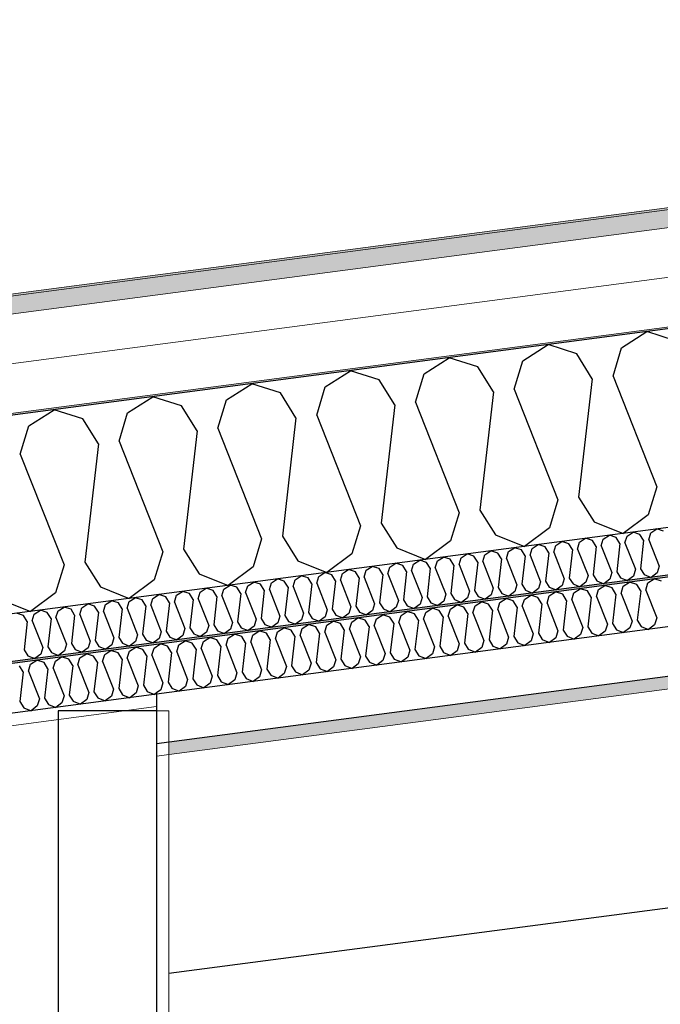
# Model space of a CAD drawing. Header units: millimetres. Extents: x -78920 to -55226, y -2070 to 13065.
# Tile 53 of 78: x -67150 to -66499, y 10012 to 11012. Entities that reach past the tile are written whole.
import ezdxf

# ---------------------------------------------------------------- set-up
doc = ezdxf.new("R2010")
doc.units = ezdxf.units.MM
doc.header["$LTSCALE"] = 0.5
doc.header["$MEASUREMENT"] = 0
doc.linetypes.add('PLINE', pattern=[0])
for name, color, linetype in [('223- Bjelker', 7, 'Continuous'), ('245- Skjørt (Skravur)(Nye konstruksjoner)', 7, 'Continuous'), ('245- Skjørt(Nye konstruksjoner)', 7, 'Continuous'), ('256- Faste himlinger og overflatebehandling (Skravur)(Nye konstruksjoner)', 7, 'Continuous'), ('256- Faste himlinger og overflatebehandling(Nye konstruksjoner)', 7, 'Continuous'), ('261- Primærkonstruksjon (tak)', 7, 'Continuous'), ('261- Primærkonstruksjon (tak) (Skravur)', 7, 'Continuous'), ('262- Taktekking (Skravur)(Nye konstruksjoner)', 7, 'Continuous'), ('832- Tekst bygning(Nye konstruksjoner)', 7, 'Continuous')]:
    doc.layers.add(name, color=color, linetype=linetype)
doc.layers.add('236- Innvendig kledning og overflate(Nye konstruksjoner)', color=7, linetype='Continuous', lineweight=0)
doc.layers.add('262- Taktekking(Nye konstruksjoner)', color=7, linetype='Continuous', lineweight=0)
doc.dimstyles.new('GENERATED_STYLE__2', dxfattribs={"dimtxt": 0.18, "dimasz": 182.4, "dimexe": 0.18, "dimexo": 0.0625, "dimgap": 0, "dimtad": 0, "dimtih": 1, "dimtoh": 1, "dimdec": 4, "dimzin": 0, "dimdsep": 46, "dimcen": 0.09, "dimadec": 0, "dimazin": 0, "dimtfac": 1, "dimtdec": 4, "dimtmove": 0, "dimatfit": 3, "dimldrblk": 'ARROWHEAD_5', "dimfxl": 1, "dimtolj": 1, "dimtzin": 0, "dimarcsym": 0})
pattern_1 = [(7.5, (0, 0), (-11.3039, 85.86164), [0, -50]), (7.5, (19.13, 46.19), (-11.3039, 85.86164), [0, -50])]

# ---------------------------------------------------------------- blocks, each defined once
blk = doc.blocks.new('*X5')
at = {"layer": '261- Primærkonstruksjon (tak) (Skravur)', "linetype": 'PLINE'}
for p, q in [((-66538.4, 10678.6), (-66512.7, 10695.2)), ((-66483.6, 10685.8), (-66512.7, 10695.2)), ((-66638.7, 10665.4), (-66613, 10682)), ((-66583.9, 10672.6), (-66613, 10682)), ((-66568.2, 10647.3), (-66583.9, 10672.6)), ((-66547.1, 10650.1), (-66538.4, 10678.6)), ((-66739, 10652.2), (-66713.4, 10668.7)), ((-66684.3, 10659.4), (-66713.4, 10668.7)), ((-66647.4, 10636.9), (-66638.7, 10665.4)), ((-66839.3, 10639), (-66813.7, 10655.5)), ((-66784.6, 10646.2), (-66813.7, 10655.5)), ((-66747.7, 10623.7), (-66739, 10652.2)), ((-66668.5, 10634.1), (-66684.3, 10659.4)), ((-66939.7, 10625.8), (-66914, 10642.3)), ((-66884.9, 10633), (-66914, 10642.3)), ((-66768.8, 10620.9), (-66784.6, 10646.2)), ((-66568.2, 10647.3), (-66582, 10527.2)), ((-66547.1, 10650.1), (-66502.7, 10537.6)), ((-66869.1, 10607.7), (-66884.9, 10633)), ((-66848, 10610.5), (-66839.3, 10639)), ((-66668.5, 10634.1), (-66682.3, 10514)), ((-66647.4, 10636.9), (-66603, 10524.4)), ((-67040, 10612.6), (-67014.3, 10629.1)), ((-66985.2, 10619.8), (-67014.3, 10629.1)), ((-66948.3, 10597.3), (-66939.7, 10625.8)), ((-66747.7, 10623.7), (-66703.3, 10511.2)), ((-67140.3, 10599.4), (-67114.6, 10615.9)), ((-67085.5, 10606.6), (-67114.6, 10615.9)), ((-67048.6, 10584.1), (-67040, 10612.6)), ((-66969.4, 10594.5), (-66985.2, 10619.8)), ((-66768.8, 10620.9), (-66782.6, 10500.8)), ((-67069.7, 10581.3), (-67085.5, 10606.6)), ((-66869.1, 10607.7), (-66882.9, 10487.6)), ((-66848, 10610.5), (-66803.6, 10498)), ((-67149, 10570.9), (-67140.3, 10599.4)), ((-66969.4, 10594.5), (-66983.2, 10474.4)), ((-66948.3, 10597.3), (-66903.9, 10484.8)), ((-67069.7, 10581.3), (-67083.5, 10461.2)), ((-67048.6, 10584.1), (-67004.3, 10471.6)), ((-67149, 10570.9), (-67104.6, 10458.4)), ((-66502.7, 10537.6), (-66511.4, 10509.2)), ((-66603, 10524.4), (-66611.7, 10496)), ((-66582, 10527.2), (-66566.2, 10501.9)), ((-66682.3, 10514), (-66666.5, 10488.7)), ((-66703.3, 10511.2), (-66712, 10482.8)), ((-66566.2, 10501.9), (-66536.8, 10490.3)), ((-66511.4, 10509.2), (-66536.8, 10490.3)), ((-66803.6, 10498), (-66812.3, 10469.5)), ((-66782.6, 10500.8), (-66766.8, 10475.5)), ((-66611.7, 10496), (-66637.1, 10477.1)), ((-66903.9, 10484.8), (-66912.6, 10456.3)), ((-66882.9, 10487.6), (-66867.1, 10462.3)), ((-66712, 10482.8), (-66737.4, 10463.9)), ((-66666.5, 10488.7), (-66637.1, 10477.1)), ((-67004.3, 10471.6), (-67012.9, 10443.1)), ((-66983.2, 10474.4), (-66967.4, 10449.1)), ((-66766.8, 10475.5), (-66737.4, 10463.9)), ((-66867.1, 10462.3), (-66837.7, 10450.7)), ((-66812.3, 10469.5), (-66837.7, 10450.7)), ((-67104.6, 10458.4), (-67113.2, 10429.9)), ((-67083.5, 10461.2), (-67067.7, 10435.9)), ((-66912.6, 10456.3), (-66938, 10437.4)), ((-67012.9, 10443.1), (-67038.3, 10424.2)), ((-66967.4, 10449.1), (-66938, 10437.4)), ((-67067.7, 10435.9), (-67038.3, 10424.2)), ((-67168, 10422.7), (-67138.6, 10411)), ((-67113.2, 10429.9), (-67138.6, 10411))]:
    blk.add_line(p, q, dxfattribs=at)
blk = doc.blocks.new('*X28')
at = {"layer": '256- Faste himlinger og overflatebehandling (Skravur)(Nye konstruksjoner)', "linetype": 'PLINE'}
for p, q in [((-66532.9, 10487.6), (-66526.8, 10491.6)), ((-66519.8, 10489.3), (-66526.8, 10491.6)), ((-66508.8, 10490.8), (-66502.7, 10494.8)), ((-66495.7, 10492.5), (-66502.7, 10494.8)), ((-66605.1, 10478.1), (-66599, 10482.1)), ((-66592, 10479.8), (-66599, 10482.1)), ((-66583.2, 10474.4), (-66581.1, 10481.3)), ((-66581.1, 10481.3), (-66574.9, 10485.3)), ((-66567.9, 10483), (-66574.9, 10485.3)), ((-66564.1, 10476.9), (-66567.9, 10483)), ((-66559.1, 10477.6), (-66557, 10484.4)), ((-66557, 10484.4), (-66550.8, 10488.4)), ((-66543.8, 10486.2), (-66550.8, 10488.4)), ((-66540.1, 10480.1), (-66543.8, 10486.2)), ((-66535, 10480.8), (-66532.9, 10487.6)), ((-66516, 10483.3), (-66519.8, 10489.3)), ((-66516, 10483.3), (-66519.3, 10454.4)), ((-66510.9, 10483.9), (-66508.8, 10490.8)), ((-66510.9, 10483.9), (-66500.3, 10457)), ((-66677.4, 10468.6), (-66671.2, 10472.6)), ((-66664.2, 10470.3), (-66671.2, 10472.6)), ((-66655.4, 10464.9), (-66653.3, 10471.8)), ((-66653.3, 10471.8), (-66647.1, 10475.7)), ((-66640.1, 10473.5), (-66647.1, 10475.7)), ((-66636.4, 10467.4), (-66640.1, 10473.5)), ((-66631.3, 10468.1), (-66629.2, 10474.9)), ((-66629.2, 10474.9), (-66623.1, 10478.9)), ((-66616.1, 10476.7), (-66623.1, 10478.9)), ((-66612.3, 10470.6), (-66616.1, 10476.7)), ((-66607.2, 10471.3), (-66605.1, 10478.1)), ((-66607.2, 10471.3), (-66596.6, 10444.3)), ((-66588.2, 10473.8), (-66592, 10479.8)), ((-66588.2, 10473.8), (-66591.5, 10444.9)), ((-66583.2, 10474.4), (-66572.5, 10447.4)), ((-66564.1, 10476.9), (-66567.4, 10448.1)), ((-66559.1, 10477.6), (-66548.4, 10450.6)), ((-66540.1, 10480.1), (-66543.4, 10451.3)), ((-66535, 10480.8), (-66524.4, 10453.8)), ((-66749.6, 10459.1), (-66743.4, 10463.1)), ((-66736.4, 10460.8), (-66743.4, 10463.1)), ((-66727.6, 10455.4), (-66725.5, 10462.3)), ((-66725.5, 10462.3), (-66719.3, 10466.2)), ((-66712.4, 10464), (-66719.3, 10466.2)), ((-66708.6, 10457.9), (-66712.4, 10464)), ((-66703.5, 10458.6), (-66701.4, 10465.4)), ((-66701.4, 10465.4), (-66695.3, 10469.4)), ((-66688.3, 10467.2), (-66695.3, 10469.4)), ((-66684.5, 10461.1), (-66688.3, 10467.2)), ((-66679.4, 10461.8), (-66677.4, 10468.6)), ((-66679.4, 10461.8), (-66668.8, 10434.8)), ((-66660.4, 10464.3), (-66664.2, 10470.3)), ((-66660.4, 10464.3), (-66663.7, 10435.4)), ((-66655.4, 10464.9), (-66644.7, 10437.9)), ((-66636.4, 10467.4), (-66639.7, 10438.6)), ((-66631.3, 10468.1), (-66620.6, 10441.1)), ((-66612.3, 10470.6), (-66615.6, 10441.8)), ((-66821.8, 10449.6), (-66815.6, 10453.6)), ((-66808.7, 10451.3), (-66815.6, 10453.6)), ((-66804.9, 10445.3), (-66808.7, 10451.3)), ((-66799.8, 10445.9), (-66797.7, 10452.8)), ((-66797.7, 10452.8), (-66791.6, 10456.7)), ((-66784.6, 10454.5), (-66791.6, 10456.7)), ((-66780.8, 10448.4), (-66784.6, 10454.5)), ((-66775.7, 10449.1), (-66773.7, 10455.9)), ((-66773.7, 10455.9), (-66767.5, 10459.9)), ((-66760.5, 10457.7), (-66767.5, 10459.9)), ((-66756.7, 10451.6), (-66760.5, 10457.7)), ((-66756.7, 10451.6), (-66760, 10422.8)), ((-66751.7, 10452.3), (-66749.6, 10459.1)), ((-66751.7, 10452.3), (-66741, 10425.3)), ((-66732.7, 10454.8), (-66736.4, 10460.8)), ((-66732.7, 10454.8), (-66736, 10425.9)), ((-66727.6, 10455.4), (-66716.9, 10428.4)), ((-66708.6, 10457.9), (-66711.9, 10429.1)), ((-66703.5, 10458.6), (-66692.9, 10431.6)), ((-66684.5, 10461.1), (-66687.8, 10432.3)), ((-66543.4, 10451.3), (-66539.6, 10445.2)), ((-66524.4, 10453.8), (-66526.4, 10446.9)), ((-66519.3, 10454.4), (-66515.5, 10448.4)), ((-66500.3, 10457), (-66502.4, 10450.1)), ((-66894, 10440.1), (-66887.9, 10444)), ((-66880.9, 10441.8), (-66887.9, 10444)), ((-66877.1, 10435.7), (-66880.9, 10441.8)), ((-66872, 10436.4), (-66870, 10443.2)), ((-66870, 10443.2), (-66863.8, 10447.2)), ((-66856.8, 10445), (-66863.8, 10447.2)), ((-66853, 10438.9), (-66856.8, 10445)), ((-66848, 10439.6), (-66845.9, 10446.4)), ((-66845.9, 10446.4), (-66839.7, 10450.4)), ((-66832.7, 10448.1), (-66839.7, 10450.4)), ((-66828.9, 10442.1), (-66832.7, 10448.1)), ((-66828.9, 10442.1), (-66832.3, 10413.2)), ((-66823.9, 10442.7), (-66821.8, 10449.6)), ((-66823.9, 10442.7), (-66813.2, 10415.8)), ((-66804.9, 10445.3), (-66808.2, 10416.4)), ((-66799.8, 10445.9), (-66789.2, 10418.9)), ((-66780.8, 10448.4), (-66784.1, 10419.6)), ((-66775.7, 10449.1), (-66765.1, 10422.1)), ((-66615.6, 10441.8), (-66611.8, 10435.7)), ((-66596.6, 10444.3), (-66598.7, 10437.4)), ((-66591.5, 10444.9), (-66587.7, 10438.9)), ((-66572.5, 10447.4), (-66574.6, 10440.6)), ((-66567.4, 10448.1), (-66563.7, 10442)), ((-66563.7, 10442), (-66556.6, 10439.2)), ((-66550.5, 10443.8), (-66556.6, 10439.2)), ((-66548.4, 10450.6), (-66550.5, 10443.8)), ((-66539.6, 10445.2), (-66532.5, 10442.4)), ((-66526.4, 10446.9), (-66532.5, 10442.4)), ((-66515.5, 10448.4), (-66508.5, 10445.6)), ((-66502.4, 10450.1), (-66508.5, 10445.6)), ((-66990.3, 10427.4), (-66984.2, 10431.4)), ((-66977.2, 10429.1), (-66984.2, 10431.4)), ((-66966.2, 10430.6), (-66960.1, 10434.5)), ((-66953.1, 10432.3), (-66960.1, 10434.5)), ((-66949.3, 10426.2), (-66953.1, 10432.3)), ((-66944.3, 10426.9), (-66942.2, 10433.7)), ((-66942.2, 10433.7), (-66936, 10437.7)), ((-66929, 10435.5), (-66936, 10437.7)), ((-66925.2, 10429.4), (-66929, 10435.5)), ((-66920.2, 10430.1), (-66918.1, 10436.9)), ((-66918.1, 10436.9), (-66911.9, 10440.9)), ((-66905, 10438.6), (-66911.9, 10440.9)), ((-66901.2, 10432.6), (-66905, 10438.6)), ((-66901.2, 10432.6), (-66904.5, 10403.7)), ((-66896.1, 10433.2), (-66894, 10440.1)), ((-66896.1, 10433.2), (-66885.5, 10406.2)), ((-66877.1, 10435.7), (-66880.4, 10406.9)), ((-66872, 10436.4), (-66861.4, 10409.4)), ((-66853, 10438.9), (-66856.3, 10410.1)), ((-66848, 10439.6), (-66837.3, 10412.6)), ((-66692.9, 10431.6), (-66695, 10424.8)), ((-66687.8, 10432.3), (-66684, 10426.2)), ((-66668.8, 10434.8), (-66670.9, 10427.9)), ((-66663.7, 10435.4), (-66660, 10429.4)), ((-66644.7, 10437.9), (-66646.8, 10431.1)), ((-66639.7, 10438.6), (-66635.9, 10432.5)), ((-66635.9, 10432.5), (-66628.8, 10429.7)), ((-66622.7, 10434.3), (-66628.8, 10429.7)), ((-66620.6, 10441.1), (-66622.7, 10434.3)), ((-66611.8, 10435.7), (-66604.7, 10432.9)), ((-66598.7, 10437.4), (-66604.7, 10432.9)), ((-66587.7, 10438.9), (-66580.7, 10436.1)), ((-66574.6, 10440.6), (-66580.7, 10436.1)), ((-67010.7, 10426.6), (-67008.2, 10428.2)), ((-67001.2, 10426), (-67008.2, 10428.2)), ((-66997.5, 10419.9), (-67001.2, 10426)), ((-66992.4, 10420.6), (-66990.3, 10427.4)), ((-66973.4, 10423.1), (-66977.2, 10429.1)), ((-66973.4, 10423.1), (-66976.7, 10394.2)), ((-66968.3, 10423.7), (-66966.2, 10430.6)), ((-66968.3, 10423.7), (-66957.7, 10396.7)), ((-66949.3, 10426.2), (-66952.6, 10397.4)), ((-66944.3, 10426.9), (-66933.6, 10399.9)), ((-66925.2, 10429.4), (-66928.5, 10400.6)), ((-66920.2, 10430.1), (-66909.5, 10403.1)), ((-66765.1, 10422.1), (-66767.2, 10415.3)), ((-66760, 10422.8), (-66756.2, 10416.7)), ((-66741, 10425.3), (-66743.1, 10418.4)), ((-66736, 10425.9), (-66732.2, 10419.9)), ((-66719, 10421.6), (-66725.1, 10417.1)), ((-66716.9, 10428.4), (-66719, 10421.6)), ((-66711.9, 10429.1), (-66708.1, 10423)), ((-66708.1, 10423), (-66701, 10420.2)), ((-66695, 10424.8), (-66701, 10420.2)), ((-66684, 10426.2), (-66677, 10423.4)), ((-66670.9, 10427.9), (-66677, 10423.4)), ((-66660, 10429.4), (-66652.9, 10426.6)), ((-66646.8, 10431.1), (-66652.9, 10426.6)), ((-66997.5, 10419.9), (-67000.8, 10391.1)), ((-66992.4, 10420.6), (-66981.8, 10393.6)), ((-66837.3, 10412.6), (-66839.4, 10405.7)), ((-66832.3, 10413.2), (-66828.5, 10407.2)), ((-66813.2, 10415.8), (-66815.3, 10408.9)), ((-66808.2, 10416.4), (-66804.4, 10410.4)), ((-66791.2, 10412.1), (-66797.3, 10407.6)), ((-66789.2, 10418.9), (-66791.2, 10412.1)), ((-66784.1, 10419.6), (-66780.3, 10413.5)), ((-66780.3, 10413.5), (-66773.3, 10410.7)), ((-66767.2, 10415.3), (-66773.3, 10410.7)), ((-66756.2, 10416.7), (-66749.2, 10413.9)), ((-66743.1, 10418.4), (-66749.2, 10413.9)), ((-66732.2, 10419.9), (-66725.1, 10417.1)), ((-67010.7, 10402.6), (-67005.8, 10390.4)), ((-66909.5, 10403.1), (-66911.6, 10396.2)), ((-66904.5, 10403.7), (-66900.7, 10397.7)), ((-66885.5, 10406.2), (-66887.5, 10399.4)), ((-66880.4, 10406.9), (-66876.6, 10400.8)), ((-66863.5, 10402.6), (-66869.6, 10398)), ((-66861.4, 10409.4), (-66863.5, 10402.6)), ((-66856.3, 10410.1), (-66852.5, 10404)), ((-66852.5, 10404), (-66845.5, 10401.2)), ((-66839.4, 10405.7), (-66845.5, 10401.2)), ((-66828.5, 10407.2), (-66821.4, 10404.4)), ((-66815.3, 10408.9), (-66821.4, 10404.4)), ((-66804.4, 10410.4), (-66797.3, 10407.6)), ((-66981.8, 10393.6), (-66983.8, 10386.7)), ((-66976.7, 10394.2), (-66972.9, 10388.2)), ((-66957.7, 10396.7), (-66959.8, 10389.9)), ((-66952.6, 10397.4), (-66948.8, 10391.3)), ((-66948.8, 10391.3), (-66941.8, 10388.5)), ((-66935.7, 10393.1), (-66941.8, 10388.5)), ((-66933.6, 10399.9), (-66935.7, 10393.1)), ((-66928.5, 10400.6), (-66924.8, 10394.5)), ((-66924.8, 10394.5), (-66917.7, 10391.7)), ((-66911.6, 10396.2), (-66917.7, 10391.7)), ((-66900.7, 10397.7), (-66893.6, 10394.9)), ((-66887.5, 10399.4), (-66893.6, 10394.9)), ((-66876.6, 10400.8), (-66869.6, 10398)), ((-67007.9, 10383.6), (-67010.7, 10381.5)), ((-67005.8, 10390.4), (-67007.9, 10383.6)), ((-67000.8, 10391.1), (-66997, 10385)), ((-66997, 10385), (-66989.9, 10382.2)), ((-66983.8, 10386.7), (-66989.9, 10382.2)), ((-66972.9, 10388.2), (-66965.9, 10385.4)), ((-66959.8, 10389.9), (-66965.9, 10385.4))]:
    blk.add_line(p, q, dxfattribs=at)
blk = doc.blocks.new('*X29')
at = {"layer": '256- Faste himlinger og overflatebehandling (Skravur)(Nye konstruksjoner)', "linetype": 'PLINE'}
for p, q in [((-66511.6, 10439.9), (-66505.2, 10444)), ((-66497.9, 10441.7), (-66505.2, 10444)), ((-66586.8, 10430), (-66580.4, 10434.1)), ((-66573.1, 10431.8), (-66580.4, 10434.1)), ((-66569.2, 10425.4), (-66573.1, 10431.8)), ((-66563.9, 10426.1), (-66561.8, 10433.3)), ((-66561.8, 10433.3), (-66555.3, 10437.4)), ((-66548.1, 10435.1), (-66555.3, 10437.4)), ((-66544.1, 10428.7), (-66548.1, 10435.1)), ((-66538.9, 10429.4), (-66536.7, 10436.6)), ((-66536.7, 10436.6), (-66530.3, 10440.7)), ((-66523, 10438.4), (-66530.3, 10440.7)), ((-66519, 10432), (-66523, 10438.4)), ((-66519, 10432), (-66522.5, 10402)), ((-66513.8, 10432.7), (-66511.6, 10439.9)), ((-66513.8, 10432.7), (-66502.7, 10404.6)), ((-66662.1, 10420), (-66655.6, 10424.2)), ((-66648.4, 10421.9), (-66655.6, 10424.2)), ((-66644.4, 10415.5), (-66648.4, 10421.9)), ((-66639.2, 10416.2), (-66637, 10423.3)), ((-66637, 10423.3), (-66630.6, 10427.5)), ((-66623.3, 10425.2), (-66630.6, 10427.5)), ((-66619.4, 10418.8), (-66623.3, 10425.2)), ((-66614.1, 10419.5), (-66611.9, 10426.7)), ((-66611.9, 10426.7), (-66605.5, 10430.8)), ((-66598.2, 10428.5), (-66605.5, 10430.8)), ((-66594.3, 10422.1), (-66598.2, 10428.5)), ((-66594.3, 10422.1), (-66597.7, 10392.1)), ((-66589, 10422.8), (-66586.8, 10430)), ((-66589, 10422.8), (-66577.9, 10394.7)), ((-66569.2, 10425.4), (-66572.6, 10395.4)), ((-66563.9, 10426.1), (-66552.8, 10398)), ((-66544.1, 10428.7), (-66547.6, 10398.7)), ((-66538.9, 10429.4), (-66527.8, 10401.3)), ((-66737.3, 10410.1), (-66730.9, 10414.3)), ((-66723.6, 10411.9), (-66730.9, 10414.3)), ((-66719.7, 10405.6), (-66723.6, 10411.9)), ((-66714.4, 10406.3), (-66712.2, 10413.4)), ((-66712.2, 10413.4), (-66705.8, 10417.6)), ((-66698.5, 10415.2), (-66705.8, 10417.6)), ((-66694.6, 10408.9), (-66698.5, 10415.2)), ((-66689.3, 10409.6), (-66687.1, 10416.7)), ((-66687.1, 10416.7), (-66680.7, 10420.9)), ((-66673.4, 10418.5), (-66680.7, 10420.9)), ((-66669.5, 10412.2), (-66673.4, 10418.5)), ((-66669.5, 10412.2), (-66672.9, 10382.2)), ((-66664.2, 10412.9), (-66662.1, 10420)), ((-66664.2, 10412.9), (-66653.1, 10384.8)), ((-66644.4, 10415.5), (-66647.9, 10385.5)), ((-66639.2, 10416.2), (-66628.1, 10388.1)), ((-66619.4, 10418.8), (-66622.8, 10388.8)), ((-66614.1, 10419.5), (-66603, 10391.4)), ((-66812.5, 10400.2), (-66806.1, 10404.4)), ((-66798.8, 10402), (-66806.1, 10404.4)), ((-66794.9, 10395.7), (-66798.8, 10402)), ((-66789.6, 10396.4), (-66787.4, 10403.5)), ((-66787.4, 10403.5), (-66781, 10407.7)), ((-66773.8, 10405.3), (-66781, 10407.7)), ((-66769.8, 10399), (-66773.8, 10405.3)), ((-66764.5, 10399.7), (-66762.4, 10406.8)), ((-66762.4, 10406.8), (-66756, 10411)), ((-66748.7, 10408.6), (-66756, 10411)), ((-66744.7, 10402.3), (-66748.7, 10408.6)), ((-66744.7, 10402.3), (-66748.2, 10372.3)), ((-66739.5, 10403), (-66737.3, 10410.1)), ((-66739.5, 10403), (-66728.4, 10374.9)), ((-66719.7, 10405.6), (-66723.1, 10375.6)), ((-66714.4, 10406.3), (-66703.3, 10378.2)), ((-66694.6, 10408.9), (-66698, 10378.9)), ((-66689.3, 10409.6), (-66678.2, 10381.5)), ((-66527.8, 10401.3), (-66529.9, 10394.2)), ((-66522.5, 10402), (-66518.5, 10395.7)), ((-66502.7, 10404.6), (-66504.9, 10397.5)), ((-66887.8, 10390.3), (-66881.3, 10394.5)), ((-66874.1, 10392.1), (-66881.3, 10394.5)), ((-66870.1, 10385.8), (-66874.1, 10392.1)), ((-66864.9, 10386.5), (-66862.7, 10393.6)), ((-66862.7, 10393.6), (-66856.3, 10397.8)), ((-66849, 10395.4), (-66856.3, 10397.8)), ((-66845, 10389.1), (-66849, 10395.4)), ((-66839.8, 10389.8), (-66837.6, 10396.9)), ((-66837.6, 10396.9), (-66831.2, 10401.1)), ((-66823.9, 10398.7), (-66831.2, 10401.1)), ((-66820, 10392.4), (-66823.9, 10398.7)), ((-66820, 10392.4), (-66823.4, 10362.4)), ((-66814.7, 10393.1), (-66812.5, 10400.2)), ((-66814.7, 10393.1), (-66803.6, 10365)), ((-66794.9, 10395.7), (-66798.3, 10365.7)), ((-66789.6, 10396.4), (-66778.5, 10368.3)), ((-66769.8, 10399), (-66773.3, 10369)), ((-66764.5, 10399.7), (-66753.4, 10371.6)), ((-66603, 10391.4), (-66605.2, 10384.3)), ((-66597.7, 10392.1), (-66593.8, 10385.8)), ((-66577.9, 10394.7), (-66580.1, 10387.6)), ((-66572.6, 10395.4), (-66568.7, 10389.1)), ((-66552.8, 10398), (-66555, 10390.9)), ((-66547.6, 10398.7), (-66543.6, 10392.4)), ((-66543.6, 10392.4), (-66536.3, 10389.5)), ((-66529.9, 10394.2), (-66536.3, 10389.5)), ((-66518.5, 10395.7), (-66511.2, 10392.8)), ((-66504.9, 10397.5), (-66511.2, 10392.8)), ((-66988.1, 10377.1), (-66981.6, 10381.3)), ((-66974.4, 10378.9), (-66981.6, 10381.3)), ((-66963, 10380.4), (-66956.6, 10384.6)), ((-66949.3, 10382.2), (-66956.6, 10384.6)), ((-66945.3, 10375.9), (-66949.3, 10382.2)), ((-66940.1, 10376.6), (-66937.9, 10383.7)), ((-66937.9, 10383.7), (-66931.5, 10387.9)), ((-66924.2, 10385.5), (-66931.5, 10387.9)), ((-66920.3, 10379.2), (-66924.2, 10385.5)), ((-66915, 10379.9), (-66912.8, 10387)), ((-66912.8, 10387), (-66906.4, 10391.2)), ((-66899.1, 10388.8), (-66906.4, 10391.2)), ((-66895.2, 10382.5), (-66899.1, 10388.8)), ((-66895.2, 10382.5), (-66898.6, 10352.5)), ((-66889.9, 10383.2), (-66887.8, 10390.3)), ((-66889.9, 10383.2), (-66878.8, 10355.1)), ((-66870.1, 10385.8), (-66873.6, 10355.8)), ((-66864.9, 10386.5), (-66853.8, 10358.4)), ((-66845, 10389.1), (-66848.5, 10359.1)), ((-66839.8, 10389.8), (-66828.7, 10361.7)), ((-66678.2, 10381.5), (-66680.4, 10374.4)), ((-66672.9, 10382.2), (-66669, 10375.9)), ((-66653.1, 10384.8), (-66655.3, 10377.7)), ((-66647.9, 10385.5), (-66643.9, 10379.2)), ((-66628.1, 10388.1), (-66630.2, 10381)), ((-66622.8, 10388.8), (-66618.9, 10382.5)), ((-66618.9, 10382.5), (-66611.5, 10379.6)), ((-66605.2, 10384.3), (-66611.5, 10379.6)), ((-66593.8, 10385.8), (-66586.4, 10382.9)), ((-66580.1, 10387.6), (-66586.4, 10382.9)), ((-66568.7, 10389.1), (-66561.4, 10386.2)), ((-66555, 10390.9), (-66561.4, 10386.2)), ((-67010.7, 10375.4), (-67006.7, 10378)), ((-66999.4, 10375.6), (-67006.7, 10378)), ((-66995.5, 10369.3), (-66999.4, 10375.6)), ((-66990.2, 10370), (-66988.1, 10377.1)), ((-66970.4, 10372.6), (-66974.4, 10378.9)), ((-66970.4, 10372.6), (-66973.9, 10342.6)), ((-66965.2, 10373.3), (-66963, 10380.4)), ((-66965.2, 10373.3), (-66954.1, 10345.2)), ((-66945.3, 10375.9), (-66948.8, 10345.9)), ((-66940.1, 10376.6), (-66929, 10348.5)), ((-66920.3, 10379.2), (-66923.7, 10349.2)), ((-66915, 10379.9), (-66903.9, 10351.8)), ((-66753.4, 10371.6), (-66755.6, 10364.5)), ((-66748.2, 10372.3), (-66744.2, 10366)), ((-66728.4, 10374.9), (-66730.5, 10367.8)), ((-66723.1, 10375.6), (-66719.2, 10369.3)), ((-66703.3, 10378.2), (-66705.5, 10371.1)), ((-66698, 10378.9), (-66694.1, 10372.6)), ((-66694.1, 10372.6), (-66686.7, 10369.7)), ((-66680.4, 10374.4), (-66686.7, 10369.7)), ((-66669, 10375.9), (-66661.7, 10373)), ((-66655.3, 10377.7), (-66661.7, 10373)), ((-66643.9, 10379.2), (-66636.6, 10376.3)), ((-66630.2, 10381), (-66636.6, 10376.3)), ((-66995.5, 10369.3), (-66998.9, 10339.3)), ((-66990.2, 10370), (-66979.1, 10341.9)), ((-66828.7, 10361.7), (-66830.8, 10354.6)), ((-66823.4, 10362.4), (-66819.5, 10356.1)), ((-66803.6, 10365), (-66805.8, 10357.9)), ((-66798.3, 10365.7), (-66794.4, 10359.4)), ((-66778.5, 10368.3), (-66780.7, 10361.2)), ((-66773.3, 10369), (-66769.3, 10362.7)), ((-66769.3, 10362.7), (-66762, 10359.8)), ((-66755.6, 10364.5), (-66762, 10359.8)), ((-66744.2, 10366), (-66736.9, 10363.1)), ((-66730.5, 10367.8), (-66736.9, 10363.1)), ((-66719.2, 10369.3), (-66711.8, 10366.4)), ((-66705.5, 10371.1), (-66711.8, 10366.4)), ((-67010.7, 10354.9), (-67004.2, 10338.6)), ((-66903.9, 10351.8), (-66906.1, 10344.7)), ((-66898.6, 10352.5), (-66894.7, 10346.2)), ((-66878.8, 10355.1), (-66881, 10348)), ((-66873.6, 10355.8), (-66869.6, 10349.5)), ((-66855.9, 10351.3), (-66862.3, 10346.6)), ((-66853.8, 10358.4), (-66855.9, 10351.3)), ((-66848.5, 10359.1), (-66844.5, 10352.8)), ((-66844.5, 10352.8), (-66837.2, 10349.9)), ((-66830.8, 10354.6), (-66837.2, 10349.9)), ((-66819.5, 10356.1), (-66812.1, 10353.2)), ((-66805.8, 10357.9), (-66812.1, 10353.2)), ((-66794.4, 10359.4), (-66787, 10356.5)), ((-66780.7, 10361.2), (-66787, 10356.5)), ((-66979.1, 10341.9), (-66981.3, 10334.8)), ((-66973.9, 10342.6), (-66969.9, 10336.3)), ((-66954.1, 10345.2), (-66956.2, 10338.1)), ((-66948.8, 10345.9), (-66944.9, 10339.6)), ((-66931.2, 10341.4), (-66937.5, 10336.7)), ((-66929, 10348.5), (-66931.2, 10341.4)), ((-66923.7, 10349.2), (-66919.8, 10342.9)), ((-66919.8, 10342.9), (-66912.4, 10340)), ((-66906.1, 10344.7), (-66912.4, 10340)), ((-66894.7, 10346.2), (-66887.3, 10343.3)), ((-66881, 10348), (-66887.3, 10343.3)), ((-66869.6, 10349.5), (-66862.3, 10346.6)), ((-67006.4, 10331.5), (-67010.7, 10328.3)), ((-67004.2, 10338.6), (-67006.4, 10331.5)), ((-66998.9, 10339.3), (-66995, 10333)), ((-66995, 10333), (-66987.7, 10330)), ((-66981.3, 10334.8), (-66987.7, 10330)), ((-66969.9, 10336.3), (-66962.6, 10333.4)), ((-66956.2, 10338.1), (-66962.6, 10333.4)), ((-66944.9, 10339.6), (-66937.5, 10336.7))]:
    blk.add_line(p, q, dxfattribs=at)
blk = doc.blocks.new('*X33')
at = {"layer": '256- Faste himlinger og overflatebehandling (Skravur)(Nye konstruksjoner)', "linetype": 'PLINE'}
for p, q in [((-67063.3, 10367.2), (-67056.9, 10371.4)), ((-67049.6, 10369), (-67056.9, 10371.4)), ((-67038.2, 10370.5), (-67031.8, 10374.7)), ((-67024.5, 10372.3), (-67031.8, 10374.7)), ((-67020.6, 10366), (-67024.5, 10372.3)), ((-67015.3, 10366.7), (-67013.1, 10373.8)), ((-67013.1, 10373.8), (-67010.7, 10375.4)), ((-67138.5, 10357.3), (-67132.1, 10361.5)), ((-67124.8, 10359.1), (-67132.1, 10361.5)), ((-67113.4, 10360.6), (-67107, 10364.8)), ((-67099.7, 10362.4), (-67107, 10364.8)), ((-67095.8, 10356.1), (-67099.7, 10362.4)), ((-67090.5, 10356.8), (-67088.4, 10363.9)), ((-67088.4, 10363.9), (-67081.9, 10368.1)), ((-67074.7, 10365.7), (-67081.9, 10368.1)), ((-67070.7, 10359.4), (-67074.7, 10365.7)), ((-67065.5, 10360.1), (-67063.3, 10367.2)), ((-67045.7, 10362.7), (-67049.6, 10369)), ((-67045.7, 10362.7), (-67049.1, 10332.7)), ((-67040.4, 10363.4), (-67038.2, 10370.5)), ((-67040.4, 10363.4), (-67029.3, 10335.3)), ((-67020.6, 10366), (-67024, 10336)), ((-67015.3, 10366.7), (-67010.7, 10354.9)), ((-67146, 10349.5), (-67149.9, 10355.8)), ((-67140.7, 10350.2), (-67138.5, 10357.3)), ((-67120.9, 10352.8), (-67124.8, 10359.1)), ((-67120.9, 10352.8), (-67124.3, 10322.8)), ((-67115.6, 10353.5), (-67113.4, 10360.6)), ((-67115.6, 10353.5), (-67104.5, 10325.4)), ((-67095.8, 10356.1), (-67099.3, 10326.1)), ((-67090.5, 10356.8), (-67079.4, 10328.7)), ((-67070.7, 10359.4), (-67074.2, 10329.4)), ((-67065.5, 10360.1), (-67054.4, 10332)), ((-67146, 10349.5), (-67149.4, 10319.5)), ((-67140.7, 10350.2), (-67129.6, 10322.1)), ((-67054.4, 10332), (-67056.5, 10324.9)), ((-67049.1, 10332.7), (-67045.2, 10326.4)), ((-67029.3, 10335.3), (-67031.5, 10328.2)), ((-67024, 10336), (-67020.1, 10329.7)), ((-67129.6, 10322.1), (-67131.8, 10315)), ((-67124.3, 10322.8), (-67120.4, 10316.5)), ((-67104.5, 10325.4), (-67106.7, 10318.3)), ((-67099.3, 10326.1), (-67095.3, 10319.8)), ((-67081.6, 10321.6), (-67088, 10316.8)), ((-67079.4, 10328.7), (-67081.6, 10321.6)), ((-67074.2, 10329.4), (-67070.2, 10323.1)), ((-67070.2, 10323.1), (-67062.9, 10320.1)), ((-67056.5, 10324.9), (-67062.9, 10320.1)), ((-67045.2, 10326.4), (-67037.8, 10323.4)), ((-67031.5, 10328.2), (-67037.8, 10323.4)), ((-67020.1, 10329.7), (-67012.7, 10326.7)), ((-67010.7, 10328.3), (-67012.7, 10326.7)), ((-67149.4, 10319.5), (-67145.5, 10313.2)), ((-67145.5, 10313.2), (-67138.1, 10310.2)), ((-67131.8, 10315), (-67138.1, 10310.2)), ((-67120.4, 10316.5), (-67113, 10313.5)), ((-67106.7, 10318.3), (-67113, 10313.5)), ((-67095.3, 10319.8), (-67088, 10316.8))]:
    blk.add_line(p, q, dxfattribs=at)
blk = doc.blocks.new('*X34')
at = {"layer": '256- Faste himlinger og overflatebehandling (Skravur)(Nye konstruksjoner)', "linetype": 'PLINE'}
for p, q in [((-67062.5, 10417.9), (-67056.4, 10421.9)), ((-67049.4, 10419.6), (-67056.4, 10421.9)), ((-67038.5, 10421.1), (-67032.3, 10425)), ((-67025.3, 10422.8), (-67032.3, 10425)), ((-67021.5, 10416.7), (-67025.3, 10422.8)), ((-67016.5, 10417.4), (-67014.4, 10424.2)), ((-67014.4, 10424.2), (-67010.7, 10426.6)), ((-67134.8, 10408.4), (-67128.6, 10412.4)), ((-67121.6, 10410.1), (-67128.6, 10412.4)), ((-67112.8, 10404.7), (-67110.7, 10411.5)), ((-67110.7, 10411.5), (-67104.5, 10415.5)), ((-67097.5, 10413.3), (-67104.5, 10415.5)), ((-67093.8, 10407.2), (-67097.5, 10413.3)), ((-67088.7, 10407.9), (-67086.6, 10414.7)), ((-67086.6, 10414.7), (-67080.4, 10418.7)), ((-67073.5, 10416.4), (-67080.4, 10418.7)), ((-67069.7, 10410.4), (-67073.5, 10416.4)), ((-67064.6, 10411.1), (-67062.5, 10417.9)), ((-67045.6, 10413.6), (-67049.4, 10419.6)), ((-67045.6, 10413.6), (-67048.9, 10384.7)), ((-67040.6, 10414.2), (-67038.5, 10421.1)), ((-67040.6, 10414.2), (-67029.9, 10387.2)), ((-67021.5, 10416.7), (-67024.8, 10387.9)), ((-67016.5, 10417.4), (-67010.7, 10402.6)), ((-67145.7, 10406.9), (-67152.7, 10409.2)), ((-67141.9, 10400.9), (-67145.7, 10406.9)), ((-67136.8, 10401.5), (-67134.8, 10408.4)), ((-67136.8, 10401.5), (-67126.2, 10374.5)), ((-67117.8, 10404), (-67121.6, 10410.1)), ((-67117.8, 10404), (-67121.1, 10375.2)), ((-67112.8, 10404.7), (-67102.1, 10377.7)), ((-67093.8, 10407.2), (-67097.1, 10378.4)), ((-67088.7, 10407.9), (-67078, 10380.9)), ((-67069.7, 10410.4), (-67073, 10381.6)), ((-67064.6, 10411.1), (-67054, 10384.1)), ((-67141.9, 10400.9), (-67145.2, 10372)), ((-67073, 10381.6), (-67069.2, 10375.5)), ((-67054, 10384.1), (-67056.1, 10377.2)), ((-67048.9, 10384.7), (-67045.1, 10378.7)), ((-67029.9, 10387.2), (-67032, 10380.4)), ((-67024.8, 10387.9), (-67021.1, 10381.8)), ((-67021.1, 10381.8), (-67014, 10379)), ((-67010.7, 10381.5), (-67014, 10379)), ((-67145.2, 10372), (-67141.4, 10366)), ((-67126.2, 10374.5), (-67128.3, 10367.7)), ((-67121.1, 10375.2), (-67117.4, 10369.2)), ((-67102.1, 10377.7), (-67104.2, 10370.9)), ((-67097.1, 10378.4), (-67093.3, 10372.3)), ((-67093.3, 10372.3), (-67086.2, 10369.5)), ((-67080.1, 10374.1), (-67086.2, 10369.5)), ((-67078, 10380.9), (-67080.1, 10374.1)), ((-67069.2, 10375.5), (-67062.1, 10372.7)), ((-67056.1, 10377.2), (-67062.1, 10372.7)), ((-67045.1, 10378.7), (-67038.1, 10375.9)), ((-67032, 10380.4), (-67038.1, 10375.9)), ((-67141.4, 10366), (-67134.4, 10363.2)), ((-67128.3, 10367.7), (-67134.4, 10363.2)), ((-67117.4, 10369.2), (-67110.3, 10366.4)), ((-67104.2, 10370.9), (-67110.3, 10366.4))]:
    blk.add_line(p, q, dxfattribs=at)
blk = doc.blocks.new('ARROWHEAD_5')
at = {"linetype": 'Continuous'}
blk.add_hatch(color=256, dxfattribs=at).paths.add_polyline_path([(-1, 0.2679), (0, 0), (-1, -0.2679)])
blk.add_line((0, 0), (-1, 0), dxfattribs=at)

msp = doc.modelspace()

# ---------------------------------------------------------------- hatches: boundary and pattern name
at = {"layer": '245- Skjørt (Skravur)(Nye konstruksjoner)', "linetype": 'Continuous'}
h = msp.add_hatch(dxfattribs=at)
h.set_pattern_fill('Gips', color=256, style=0, pattern_type=2)
h.set_pattern_definition([(270, (0, 0), (86.60254, 0), [0, -50]), (270, (43.3, -25), (86.60254, 0), [0, -50])])
h.paths.add_polyline_path([(-67010.7, 10310), (-67010.7, 9111.5), (-67010.7, 9100), (-66998.2, 9100), (-66998.2, 10310)])
at = {"layer": '256- Faste himlinger og overflatebehandling (Skravur)(Nye konstruksjoner)', "linetype": 'Continuous'}
for points in [[(-61540.7, 11099.6), (-67010.7, 10379.5), (-67010.7, 10377.5), (-61540.7, 11097.6)], [(-69293.2, 10079), (-69293.2, 10077), (-67010.7, 10377.5), (-67010.7, 10379.5)]]:
    msp.add_hatch(color=256, dxfattribs=at).paths.add_polyline_path(points)
h = msp.add_hatch(dxfattribs=at)
h.set_pattern_fill('Gips', color=256, style=0, pattern_type=2)
h.set_pattern_definition(pattern_1)
h.paths.add_polyline_path([(-66998.2, 10265.6), (-61540.7, 10984.1), (-61540.7, 10996.7), (-66998.2, 10278.2)])
h = msp.add_hatch(dxfattribs=at)
h.set_pattern_fill('Gips', color=256, style=0, pattern_type=2)
h.set_pattern_definition(pattern_1)
h.paths.add_polyline_path([(-67748.2, 10217.3), (-67010.7, 10314.4), (-67010.7, 10327), (-67748.2, 10229.9)])
at = {"layer": '262- Taktekking (Skravur)(Nye konstruksjoner)', "linetype": 'Continuous'}
msp.add_hatch(color=256, dxfattribs=at).paths.add_polyline_path([(-75568.2, 9624), (-61278.2, 11505.3), (-61278.2, 11507.4), (-75568.2, 9626)])
h = msp.add_hatch(dxfattribs=at)
h.set_pattern_fill('Prikker_tett', color=256, style=0, pattern_type=2)
h.set_pattern_definition([(0, (0, 0), (0, 43.30127), [0, -25]), (0, (12.5, 21.65), (0, 43.30127), [0, -25])])
h.paths.add_polyline_path([(-75568.2, 9503), (-61328.2, 11377.7), (-61328.2, 11379.7), (-75568.2, 9505)])
at = {"layer": '262- Taktekking(Nye konstruksjoner)', "linetype": 'Continuous'}
msp.add_hatch(color=256, dxfattribs=at).paths.add_polyline_path([(-75568.2, 9605.9), (-61278.2, 11487.2), (-61278.2, 11505.3), (-75568.2, 9624)])

# ---------------------------------------------------------------- linework, layer by layer
at = {"layer": '223- Bjelker', "linetype": 'PLINE'}
msp.add_line((-66998.2, 10043.5), (-61678.2, 10742.1), dxfattribs=at)
at = {"layer": '236- Innvendig kledning og overflate(Nye konstruksjoner)', "linetype": 'PLINE'}
for p, q in [((-61540.7, 10984.1), (-67010.7, 10264)), ((-67010.7, 10314.4), (-69293.2, 10013.9)), ((-66998.2, 10310), (-67010.7, 10310)), ((-66998.2, 10310), (-66998.2, 9100))]:
    msp.add_line(p, q, dxfattribs=at)
at = {"layer": '245- Skjørt(Nye konstruksjoner)', "linetype": 'PLINE'}
for p, q in [((-67110.7, 10310), (-67110.7, 9186.5)), ((-67010.7, 10310), (-67110.7, 10310))]:
    msp.add_line(p, q, dxfattribs=at)
at = {"layer": '245- Skjørt(Nye konstruksjoner)', "linetype": 'PLINE', "flags": 128}
msp.add_lwpolyline([(-67010.7, 10310), (-67010.7, 10276.6), (-67010.7, 10264), (-67010.7, 9111.5)], dxfattribs=at)
at = {"layer": '256- Faste himlinger og overflatebehandling(Nye konstruksjoner)', "linetype": 'PLINE'}
for p, q in [((-61540.7, 11099.6), (-67010.7, 10379.5)), ((-61540.7, 11097.6), (-67010.7, 10377.5)), ((-61540.7, 11047.2), (-67010.7, 10327)), ((-61540.7, 10996.7), (-67010.7, 10276.6)), ((-67010.7, 10379.5), (-69293.2, 10079)), ((-67010.7, 10327), (-69293.2, 10026.5)), ((-67010.7, 10327), (-67010.7, 10314.4)), ((-67010.7, 10314.4), (-67010.7, 10310))]:
    msp.add_line(p, q, dxfattribs=at)
at = {"layer": '256- Faste himlinger og overflatebehandling(Nye konstruksjoner)', "linetype": 'PLINE', "flags": 128}
msp.add_lwpolyline([(-67010.7, 10377.5), (-67748.2, 10280.4), (-67760.7, 10278.7), (-67773.2, 10277.1), (-67873.2, 10263.9), (-67885.7, 10262.3), (-67898.2, 10260.6), (-69293.2, 10077)], dxfattribs=at)
at = {"layer": '261- Primærkonstruksjon (tak)', "linetype": 'PLINE'}
msp.add_line((-61328.2, 11377.7), (-75218.2, 9549.1), dxfattribs=at)
at = {"layer": '261- Primærkonstruksjon (tak)', "linetype": 'PLINE', "flags": 128}
msp.add_lwpolyline([(-61540.7, 11148), (-67010.7, 10427.9), (-69293.2, 10127.4)], dxfattribs=at)
at = {"layer": '262- Taktekking(Nye konstruksjoner)', "linetype": 'PLINE'}
for p, q in [((-61278.2, 11507.4), (-75568.2, 9626)), ((-61278.2, 11505.3), (-75568.2, 9624)), ((-61278.2, 11487.2), (-75568.2, 9605.9)), ((-61278.2, 11436.8), (-75568.2, 9555.4)), ((-61278.2, 11386.3), (-75568.2, 9505))]:
    msp.add_line(p, q, dxfattribs=at)

# ---------------------------------------------------------------- block references
at = {"layer": '256- Faste himlinger og overflatebehandling(Nye konstruksjoner)'}
for name in ['*X28', '*X29', '*X34', '*X33']:
    msp.add_blockref(name, (0, 0), dxfattribs=at)
at = {"layer": '261- Primærkonstruksjon (tak)'}
msp.add_blockref('*X5', (0, 0), dxfattribs=at)

# ---------------------------------------------------------------- leaders
at = {"layer": '832- Tekst bygning(Nye konstruksjoner)', "linetype": 'PLINE', "annotation_type": 0, "has_hookline": 1, "hookline_direction": 0, "text_width": 1690.2}
msp.add_leader([(-68600.4, 10170.2), (-68450, 9745), (-68197.6, 9699.6)], dimstyle='GENERATED_STYLE__2', dxfattribs=at)

doc.saveas('drawing.dxf')
